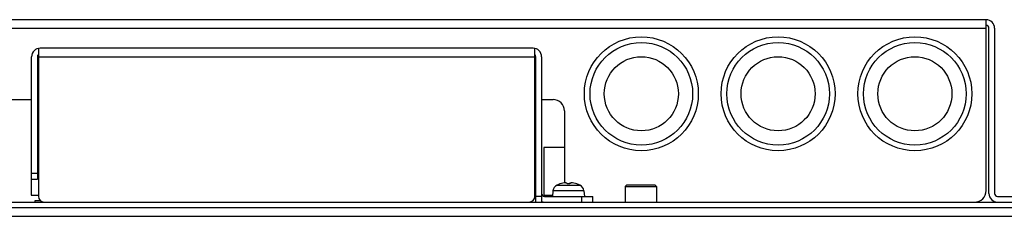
# Model space of a CAD drawing. Header units: millimetres. Extents: x 0 to 2376, y 0 to 1680.
# Tile 8 of 61: x 692 to 864, y 447 to 482. Entities that reach past the tile are written whole.
import ezdxf

# ---------------------------------------------------------------- set-up
doc = ezdxf.new("R2010")
doc.units = ezdxf.units.MM
doc.header["$LTSCALE"] = 0.2

# ---------------------------------------------------------------- blocks, each defined once
blk = doc.blocks.new('A$C0e24132f')
for p, q in [((267.5, 13), (-11.5, 13)), ((267.5, -17), (267.5, 13)), ((-11.5, 11.5), (267.5, 11.5)), ((268, -17.5), (268, 11.5)), ((269, 11.5), (269, -17.5)), ((101.2, 7.97), (101.2, -18)), ((188, 8), (101.5, 8)), ((188.3, -18), (188.3, 7.97)), ((100, -15), (100, 6.5)), ((101, 6.5), (101, -15)), ((101.2, 6.5), (188.3, 6.5)), ((188.5, -19), (188.5, 6.5)), ((189.5, 6.5), (189.5, -19)), ((40.5, -1), (100, -1)), ((101, -1), (101.2, -1)), ((188.3, -1), (188.5, -1)), ((189.5, -1), (191.5, -1)), ((193.5, -3), (193.5, -15.66)), ((99.9, -9.4), (99.9, -17.8)), ((100, -9.4), (99.9, -9.4)), ((101.2, -9.4), (101, -9.4)), ((189.9, -9.4), (189.9, -17.8)), ((193.5, -9.4), (189.9, -9.4)), ((101, -14), (100, -14)), ((100, -15), (101, -15)), ((191.49, -17.01), (191.4, -18)), ((196.91, -17.01), (191.49, -17.01)), ((192.2, -16.02), (196.2, -16.02)), ((192.74, -15.82), (192.72, -15.82)), ((192.75, -15.82), (192.75, -15.82)), ((194.43, -15.82), (193.97, -15.82)), ((194.43, -15.82), (193.97, -15.82)), ((195.65, -15.82), (195.65, -15.82)), ((195.68, -15.82), (195.66, -15.82)), ((196.91, -17.01), (197, -18)), ((204.43, -16), (204.15, -16.28)), ((204.15, -16.28), (209.65, -16.28)), ((204.15, -16.28), (204.15, -19)), ((204.43, -16), (209.38, -16)), ((209.38, -16), (209.65, -16.28)), ((209.65, -16.28), (209.65, -19)), ((-59.1, -19), (340.9, -19)), ((99.9, -17.8), (101.2, -17.8)), ((101.6, -18.8), (100.55, -18.8)), ((100.55, -18.8), (100.55, -19)), ((189.5, -18), (188.5, -18)), ((189.9, -17.8), (191.42, -17.8)), ((190, -18), (198.5, -18)), ((196.5, -18), (196.5, -19)), ((198.5, -19), (198.5, -18)), ((269.5, -18), (282, -18)), ((340.9, -20), (-59.1, -20)), ((-58.1, -21.5), (339.9, -21.5))]:
    blk.add_line(p, q)
for centre, radius in [((207, 0), 10), ((207, 0), 9), ((231, 0), 10), ((231, 0), 9), ((255, 0), 10), ((255, 0), 9), ((207, 0), 6.5), ((231, 0), 6.5), ((255, 0), 6.5)]:
    blk.add_circle(centre, radius)
for centre, radius, start, end in [((267.5, 11.5), 1.5, 0, 90), ((267.5, 11.5), 0.5, 0, 90), ((101.5, 6.5), 1.5, 90, 180), ((188, 6.5), 1.5, 0, 90), ((101.5, 6.5), 0.5, 126.8699, 180), ((188, 6.5), 0.5, 0, 53.1301), ((191.5, -3), 2, 0, 90), ((192.68, -17.12), 1.2, 113.5471, 175), ((194.2, -20.6), 5, 107.2487, 113.5471), ((192.75, -15.92), 0.101, 90, 107.2487), ((195.65, -15.92), 0.101, 72.7513, 90), ((194.2, -20.6), 5, 66.4529, 72.7513), ((195.72, -17.12), 1.2, 5, 66.4529), ((265.5, -17), 2, 270, 0), ((102.2, -18), 1, 180, 270), ((187.3, -18), 1, 270, 0), ((190, -17.5), 0.5, 180, 270), ((190, -17.5), 1.5, 250.5288, 270), ((269.5, -17.5), 1.5, 180, 270), ((269.5, -17.5), 0.5, 180, 270)]:
    blk.add_arc(centre, radius, start, end)
for centre, major_axis, ratio, start_param, end_param in [((194.2, -20.58), (4.98, -0.45), 0.996164, 1.752076, 1.958139), ((194.37, -20.58), (-0.44, 4.98), 0.007867, 5.985516, 6.191578), ((194.03, -20.58), (0.44, 4.98), 0.007867, 0.091607, 0.297669), ((194.2, -20.58), (4.98, 0.45), 0.996164, 1.183454, 1.389516)]:
    blk.add_ellipse(centre, major_axis=major_axis, ratio=ratio, start_param=start_param, end_param=end_param)
for points in [[(193.74, -15.63), (193.77, -15.63), (193.8, -15.62), (193.84, -15.62), (193.87, -15.62), (193.9, -15.62), (193.92, -15.62), (193.94, -15.62), (193.94, -15.63), (193.94, -15.63)], [(194.46, -15.63), (194.46, -15.63), (194.46, -15.62), (194.48, -15.62), (194.5, -15.62), (194.54, -15.62), (194.56, -15.62), (194.61, -15.62), (194.63, -15.63), (194.66, -15.63)]]:
    blk.add_open_spline(points, degree=3, knots=[0, 0, 0, 0, 0.00749492, 0.00749492, 0.01498984, 0.01498984, 0.02248639, 0.02248639, 0.02966793, 0.02966793, 0.02966793, 0.02966793])

msp = doc.modelspace()

# ---------------------------------------------------------------- block references
msp.add_blockref('A$C0e24132f', (593.734, 468.705))

doc.saveas('drawing.dxf')
